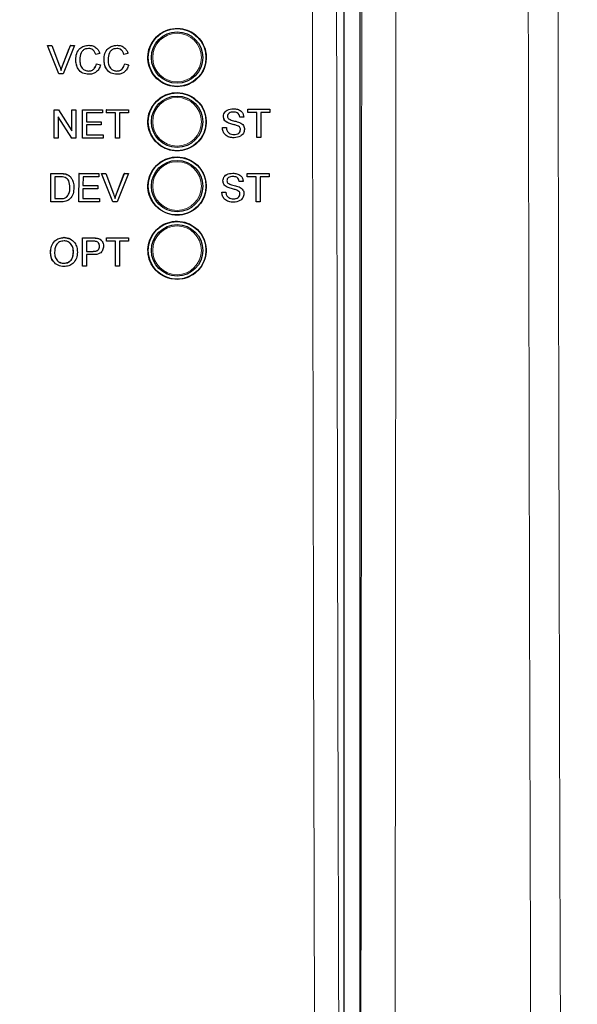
# Paper-space layout 'Blatt3' of a CAD drawing. Header units: millimetres. Extents: x 5 to 418, y 2 to 292.
# Tile 19 of 73: x 117 to 124, y 155 to 168. Entities that reach past the tile are written whole.
import ezdxf

# ---------------------------------------------------------------- set-up
doc = ezdxf.new("R2010")
doc.units = ezdxf.units.MM
doc.layers.add('SLD-0', color=7, linetype='Continuous')
doc.styles.add('SLDTEXTSTYLE0', font='TXT', dxfattribs={"width": 0.605})
doc.dimstyles.new('SLDDIMSTYLE2', dxfattribs={"dimtxt": 3.5, "dimasz": 3.302, "dimexe": 0, "dimexo": 0.0625, "dimgap": 0.875, "dimtad": 1, "dimdec": 1, "dimlfac": 6, "dimrnd": 1e-09, "dimzin": 12, "dimdsep": 46, "dimtxsty": 'SLDTEXTSTYLE0', "dimsah": 1, "dimcen": 0.09, "dimadec": 0, "dimazin": 3, "dimtfac": 1, "dimtofl": 0, "dimtmove": 0, "dimatfit": 3, "dimfxl": 1, "dimfrac": 2, "dimtolj": 1, "dimtzin": 12, "dimarcsym": 0})

# ---------------------------------------------------------------- blocks, each defined once
blk = doc.blocks.new('_D_22')
at = {"layer": 'SLD-0', "color": 7}
for p, q in [((128.84, 248.16), (145.317, 248.16)), ((144.317, 94.273), (144.317, 248.16)), ((115.48, 94.273), (145.317, 94.273))]:
    blk.add_line(p, q, dxfattribs=at)
for centre, start, end in [((141.631, 171.86), 63.4349, 116.5651), ((141.631, 170.572), 243.4349, 296.5651)]:
    blk.add_arc(centre, 6.006, start, end, dxfattribs=at)
for points in [[(144.317, 248.16), (143.809, 244.858), (144.825, 244.858)], [(144.317, 94.273), (144.825, 97.575), (143.809, 97.575)]]:
    blk.add_solid(points, dxfattribs=at)
at = {"layer": 'SLD-0', "color": 7, "insert": (139.805, 165.201), "char_height": 3.5, "attachment_point": 1, "rotation": 90, "style": 'SLDTEXTSTYLE0'}
blk.add_mtext('923,3', dxfattribs=at)

psp = doc.layouts.new('Blatt3')

# ---------------------------------------------------------------- linework, layer by layer
at = {"color": 7, "linetype": 'Continuous', "lineweight": 25}
for p, q in [((121.133, 182.303), (121.133, 147.5832)), ((120.9315, 147.7176), (120.9315, 170.3239)), ((117.0863, 167.7053), (117.0859, 167.7053)), ((117.2336, 167.3386), (117.0859, 167.7053)), ((117.234, 167.3386), (117.0863, 167.7053)), ((117.0863, 167.7053), (117.1423, 167.7053)), ((117.1423, 167.7053), (117.2419, 167.4425)), ((117.2816, 167.4425), (117.3681, 167.6702)), ((117.2819, 167.4425), (117.3818, 167.7053)), ((117.4378, 167.7053), (117.29, 167.3386)), ((117.3818, 167.7053), (117.3815, 167.7053)), ((117.3818, 167.7053), (117.4378, 167.7053)), ((117.621, 167.71), (117.6208, 167.71)), ((117.9873, 167.71), (117.9871, 167.71)), ((117.4522, 167.5247), (117.4519, 167.5247)), ((117.7105, 167.5923), (117.7102, 167.5923)), ((117.7622, 167.6034), (117.7105, 167.5923)), ((117.8186, 167.5247), (117.8182, 167.5247)), ((118.0769, 167.5923), (118.0765, 167.5923)), ((118.1285, 167.6034), (118.0769, 167.5923)), ((117.7199, 167.4681), (117.7196, 167.4681)), ((117.7199, 167.4681), (117.7716, 167.456)), ((118.0863, 167.4681), (118.0859, 167.4681)), ((118.0863, 167.4681), (118.1379, 167.456)), ((117.234, 167.3386), (117.2336, 167.3386)), ((117.29, 167.3386), (117.234, 167.3386)), ((117.6221, 167.3339), (117.6217, 167.3339)), ((117.9884, 167.3339), (117.988, 167.3339)), ((117.1721, 166.8746), (117.1718, 166.8746)), ((117.1721, 166.5079), (117.1721, 166.8746)), ((117.1721, 166.8746), (117.2267, 166.8746)), ((117.2267, 166.8746), (117.4022, 166.601)), ((117.4022, 166.8746), (117.402, 166.8746)), ((117.4022, 166.601), (117.4022, 166.8746)), ((117.4022, 166.8746), (117.4538, 166.8746)), ((117.4538, 166.8746), (117.4538, 166.5079)), ((117.5384, 166.8746), (117.5382, 166.8746)), ((117.5384, 166.5079), (117.5384, 166.8746)), ((117.5384, 166.8746), (117.7966, 166.8746)), ((117.7966, 166.8746), (117.7966, 166.8323)), ((117.8483, 166.8746), (117.8482, 166.8746)), ((117.8483, 166.8323), (117.8483, 166.8746)), ((117.8483, 166.8746), (118.1348, 166.8746)), ((118.1348, 166.8746), (118.1348, 166.8323)), ((119.4933, 166.887), (119.4932, 166.887)), ((119.6808, 166.8823), (119.6806, 166.8823)), ((119.6808, 166.84), (119.6808, 166.8823)), ((119.6808, 166.8823), (119.9673, 166.8823)), ((119.9673, 166.8823), (119.9673, 166.84)), ((117.3993, 166.5079), (117.2237, 166.7815)), ((117.2237, 166.7815), (117.2237, 166.5079)), ((117.7966, 166.8323), (117.59, 166.8323)), ((117.59, 166.8323), (117.59, 166.7194)), ((117.8483, 166.8323), (117.8482, 166.8323)), ((117.9657, 166.8323), (117.8483, 166.8323)), ((117.9657, 166.5079), (117.9657, 166.8323)), ((118.1348, 166.8323), (118.0174, 166.8323)), ((118.0174, 166.8323), (118.0174, 166.5079)), ((119.3661, 166.7866), (119.3659, 166.7866)), ((119.5775, 166.7788), (119.5772, 166.7788)), ((119.6291, 166.7788), (119.5775, 166.7788)), ((119.6808, 166.84), (119.6806, 166.84)), ((119.7982, 166.84), (119.6808, 166.84)), ((119.7979, 166.5156), (119.7979, 166.8102)), ((119.7982, 166.5156), (119.7982, 166.84)), ((119.9673, 166.84), (119.8499, 166.84)), ((119.8499, 166.84), (119.8499, 166.5156)), ((117.59, 166.7194), (117.7826, 166.7194)), ((117.7826, 166.6771), (117.59, 166.6771)), ((117.59, 166.6771), (117.59, 166.5502)), ((117.7826, 166.7194), (117.7826, 166.6771)), ((119.352, 166.6425), (119.3517, 166.6425)), ((119.352, 166.6425), (119.4037, 166.6425)), ((119.4202, 166.7073), (119.4199, 166.7073)), ((119.5478, 166.6667), (119.5475, 166.6667)), ((119.5869, 166.6172), (119.5865, 166.6172)), ((117.1713, 166.5079), (117.1713, 166.5084)), ((117.1721, 166.5079), (117.1713, 166.5079)), ((117.2237, 166.5079), (117.1721, 166.5079)), ((117.3993, 166.5079), (117.3986, 166.5079)), ((117.4538, 166.5079), (117.3993, 166.5079)), ((117.5384, 166.5079), (117.5377, 166.5079)), ((117.806, 166.5079), (117.5384, 166.5079)), ((117.59, 166.5502), (117.806, 166.5502)), ((117.806, 166.5502), (117.806, 166.5079)), ((117.9657, 166.5079), (117.9651, 166.5079)), ((118.0174, 166.5079), (117.9657, 166.5079)), ((119.5055, 166.5109), (119.5051, 166.5109)), ((119.7982, 166.5156), (119.7979, 166.5156)), ((119.8499, 166.5156), (119.7982, 166.5156)), ((117.1274, 165.6802), (117.128, 166.0466)), ((117.128, 166.0466), (117.1275, 166.0471)), ((117.128, 166.0466), (117.2533, 166.0466)), ((117.1796, 166.0043), (117.1792, 165.7224)), ((117.2539, 166.0043), (117.1796, 166.0043)), ((117.318, 166.0413), (117.3175, 166.0418)), ((117.3713, 166.0151), (117.3708, 166.0156)), ((117.3782, 166.0088), (117.3776, 166.0094)), ((117.4944, 166.0465), (117.4939, 166.047)), ((117.4939, 165.6801), (117.4944, 166.0465)), ((117.4944, 166.0465), (117.7528, 166.0464)), ((117.546, 166.0042), (117.5459, 165.8915)), ((117.7527, 166.0042), (117.546, 166.0042)), ((117.7528, 166.0464), (117.7522, 166.047)), ((117.7528, 166.0464), (117.7527, 166.0042)), ((117.7861, 166.0464), (117.7855, 166.047)), ((117.9333, 165.6799), (117.7861, 166.0464)), ((117.7861, 166.0464), (117.8421, 166.0464)), ((117.8421, 166.0464), (117.8415, 166.047)), ((117.8421, 166.0464), (117.9413, 165.7837)), ((117.9807, 165.7843), (118.0811, 166.0469)), ((117.9813, 165.7837), (118.0817, 166.0463)), ((118.1377, 166.0463), (117.9893, 165.6799)), ((118.0817, 166.0463), (118.0811, 166.0469)), ((118.0811, 166.0469), (118.1371, 166.0469)), ((118.0817, 166.0463), (118.1377, 166.0463)), ((118.1377, 166.0463), (118.1371, 166.0469)), ((119.4863, 166.0514), (119.4863, 166.0514)), ((119.6739, 166.0044), (119.6736, 166.0044)), ((119.6739, 166.0467), (119.6737, 166.0467)), ((119.6739, 166.0044), (119.6739, 166.0467)), ((119.6739, 166.0467), (119.9604, 166.0467)), ((119.7913, 166.0044), (119.6739, 166.0044)), ((119.7909, 165.6801), (119.7909, 165.9752)), ((119.7913, 165.6801), (119.7913, 166.0044)), ((119.9604, 166.0044), (119.843, 166.0044)), ((119.843, 166.0044), (119.843, 165.6801)), ((119.9604, 166.0467), (119.9604, 166.0044)), ((117.3767, 165.8661), (117.3762, 165.8666)), ((117.5458, 165.8492), (117.5456, 165.7223)), ((117.7384, 165.8491), (117.5458, 165.8492)), ((117.5459, 165.8915), (117.7385, 165.8914)), ((117.7385, 165.8914), (117.7379, 165.8919)), ((117.7385, 165.8914), (117.7384, 165.8491)), ((119.3592, 165.951), (119.359, 165.951)), ((119.4132, 165.8718), (119.413, 165.8718)), ((119.5705, 165.9433), (119.5703, 165.9433)), ((119.6222, 165.9433), (119.5705, 165.9433)), ((117.1792, 165.7224), (117.2547, 165.7224)), ((117.3413, 165.7483), (117.3408, 165.7488)), ((117.5456, 165.7223), (117.7617, 165.7223)), ((117.7617, 165.7223), (117.7612, 165.7228)), ((117.7617, 165.7223), (117.7616, 165.68)), ((117.9813, 165.7837), (117.9807, 165.7843)), ((119.3451, 165.807), (119.3447, 165.807)), ((119.3451, 165.807), (119.3967, 165.807)), ((119.5409, 165.8312), (119.5405, 165.8312)), ((119.5799, 165.7817), (119.5796, 165.7817)), ((117.1274, 165.6802), (117.127, 165.6806)), ((117.2587, 165.6801), (117.1274, 165.6802)), ((117.4939, 165.6801), (117.4934, 165.6806)), ((117.7616, 165.68), (117.4939, 165.6801)), ((117.9333, 165.6799), (117.9327, 165.6805)), ((117.9893, 165.6799), (117.9333, 165.6799)), ((119.4985, 165.6754), (119.4982, 165.6754)), ((119.7913, 165.6801), (119.7909, 165.6801)), ((119.843, 165.6801), (119.7913, 165.6801)), ((117.3001, 165.2164), (117.2994, 165.2171)), ((117.5384, 165.0388), (117.5387, 165.2124)), ((117.5394, 165.2117), (117.5387, 165.2124)), ((117.5387, 165.2124), (117.6733, 165.2124)), ((117.5388, 164.8453), (117.5394, 165.2117)), ((117.5394, 165.2117), (117.674, 165.2117)), ((117.7283, 165.2083), (117.7276, 165.2089)), ((117.8486, 165.1759), (117.8487, 165.2124)), ((117.8494, 165.2117), (117.8487, 165.2124)), ((117.8487, 165.2124), (118.1352, 165.2124)), ((117.8493, 165.1695), (117.8494, 165.2117)), ((117.8494, 165.2117), (118.1359, 165.2117)), ((118.1359, 165.2117), (118.1352, 165.2124)), ((118.1359, 165.2117), (118.1358, 165.1695)), ((117.591, 165.1695), (117.5908, 165.0379)), ((117.6785, 165.1695), (117.591, 165.1695)), ((117.76, 165.1049), (117.7593, 165.1056)), ((117.7795, 165.1855), (117.7787, 165.1863)), ((117.8493, 165.1695), (117.8486, 165.1701)), ((117.9668, 165.1695), (117.8493, 165.1695)), ((117.9662, 164.8453), (117.9668, 165.1695)), ((118.0184, 165.1695), (118.0179, 164.8453)), ((118.1358, 165.1695), (118.0184, 165.1695)), ((117.1258, 165.0237), (117.1251, 165.0243)), ((117.4217, 165.0283), (117.421, 165.0289)), ((117.5907, 164.9956), (117.5905, 164.8453)), ((117.6805, 164.9956), (117.5907, 164.9956)), ((117.5908, 165.0379), (117.6792, 165.0379)), ((117.2992, 164.8829), (117.2984, 164.8835)), ((117.5388, 164.8453), (117.5382, 164.8459)), ((117.5905, 164.8453), (117.5388, 164.8453)), ((117.9662, 164.8453), (117.9656, 164.8459)), ((118.0179, 164.8453), (117.9662, 164.8453))]:
    psp.add_line(p, q, dxfattribs=at)
at = {"color": 7, "linetype": 'Continuous', "lineweight": 18}
for p, q in [((117.2819, 167.4425), (117.2816, 167.4425)), ((117.2533, 166.0466), (117.2528, 166.0471)), ((117.2547, 165.7224), (117.2542, 165.7229)), ((117.674, 165.2117), (117.6733, 165.2124)), ((117.6792, 165.0379), (117.6785, 165.0385))]:
    psp.add_line(p, q, dxfattribs=at)
at = {"color": 7, "linetype": 'Continuous', "lineweight": 25}
for centre, radius in [((118.7648, 167.5514), 0.375), ((118.7648, 167.5514), 0.3333), ((118.7648, 166.7181), 0.375), ((118.7648, 166.7181), 0.3333), ((118.7648, 165.8848), 0.375), ((118.7648, 165.8848), 0.3333), ((118.7648, 165.0514), 0.375), ((118.7648, 165.0514), 0.3333)]:
    psp.add_circle(centre, radius, dxfattribs=at)
at = {"color": 7, "linetype": 'Continuous', "lineweight": 18}
for centre in [(118.7648, 167.5514), (118.7648, 166.7181), (118.7648, 165.8848), (118.7648, 165.0514)]:
    psp.add_circle(centre, 0.3158, dxfattribs=at)
for points, knots in [([(120.5696, 147.7438), (120.5688, 147.9655), (120.5649, 149.0741), (120.5494, 153.7316), (120.5312, 160.3837), (120.5217, 166.1525), (120.5181, 168.3671)], [0, 0, 0, 0, 0.0322876, 0.1614382, 0.6780666, 1, 1, 1, 1]), ([(120.8316, 168.3762), (120.8375, 164.9395), (120.8492, 158.0645), (120.8717, 151.1994), (120.8829, 147.7662)], [0, 0, 0, 0, 0.4998997, 1, 1, 1, 1]), ([(121.1392, 147.577), (121.1393, 147.6486), (121.1414, 149.381), (121.1454, 152.7756), (121.1505, 157.8601), (121.1548, 163.0448), (121.157, 166.568), (121.158, 168.3297)], [0, 0, 0, 0, 0.0103671, 0.2507247, 0.4911046, 0.7455391, 1, 1, 1, 1]), ([(121.6016, 168.3164), (121.5992, 164.7905), (121.5946, 157.862), (121.5864, 150.9443), (121.5824, 147.547)], [0, 0, 0, 0, 0.5088958, 1, 1, 1, 1]), ([(123.4389, 133.0419), (123.4298, 134.8243), (123.4037, 139.9237), (123.3686, 148.3543), (123.336, 158.3342), (123.3229, 164.9955), (123.3163, 168.3261)], [0, 0, 0, 0, 0.15190579, 0.43460374, 0.71730167, 1, 1, 1, 1]), ([(123.7012, 168.3394), (123.7078, 165.0115), (123.7209, 158.3555), (123.7536, 148.3836), (123.7887, 139.9598), (123.8148, 134.8644), (123.8239, 133.0834)], [0, 0, 0, 0, 0.2826981, 0.5653962, 0.8480943, 1, 1, 1, 1])]:
    psp.add_open_spline(points, degree=3, knots=knots, dxfattribs=at)
at = {"color": 7, "linetype": 'Continuous', "lineweight": 25}
for points, knots in [([(118.4974, 167.8196), (118.4703, 167.7866), (118.416, 167.7207), (118.3818, 167.5948), (118.3885, 167.4662), (118.438, 167.3465), (118.5242, 167.2501), (118.6377, 167.1875), (118.7656, 167.166), (118.8933, 167.1882), (119.0064, 167.2513), (119.0921, 167.3483), (119.1409, 167.4681), (119.1473, 167.5972), (119.1108, 167.7212), (119.0351, 167.8262), (118.929, 167.9004), (118.804, 167.9352), (118.675, 167.9263), (118.5694, 167.8828), (118.5174, 167.8371), (118.4974, 167.8196)], [0, 0, 0, 0, 0.05357234, 0.10714435, 0.16073132, 0.21437851, 0.26810242, 0.32188804, 0.37569496, 0.42947316, 0.48318329, 0.53681411, 0.59038907, 0.64395781, 0.69757461, 0.75127306, 0.80504947, 0.85886379, 0.91265868, 0.96638685, 1, 1, 1, 1]), ([(117.4519, 167.5247), (117.4539, 167.5511), (117.4578, 167.6039), (117.4986, 167.6687), (117.5585, 167.7043), (117.5999, 167.7081), (117.6207, 167.71)], [0, 0, 0, 0, 0.28049248, 0.55956971, 0.77961533, 1, 1, 1, 1]), ([(117.4522, 167.5247), (117.4542, 167.5511), (117.4582, 167.6039), (117.499, 167.6687), (117.5589, 167.7043), (117.6003, 167.7081), (117.621, 167.71)], [0, 0, 0, 0, 0.2804925, 0.5595697, 0.7796153, 1, 1, 1, 1]), ([(117.6185, 167.6677), (117.6056, 167.6668), (117.5797, 167.665), (117.5451, 167.6453), (117.5096, 167.6003), (117.5063, 167.556), (117.5039, 167.5249)], [0, 0, 0, 0, 0.1872234, 0.3739058, 0.5607363, 1, 1, 1, 1]), ([(117.7102, 167.5923), (117.7061, 167.6038), (117.6981, 167.6265), (117.6754, 167.6526), (117.6466, 167.666), (117.6277, 167.6671), (117.6182, 167.6677)], [0, 0, 0, 0, 0.2805533, 0.5597389, 0.7796538, 1, 1, 1, 1]), ([(117.7105, 167.5923), (117.7065, 167.6038), (117.6984, 167.6265), (117.6757, 167.6526), (117.647, 167.666), (117.628, 167.6671), (117.6185, 167.6677)], [0, 0, 0, 0, 0.2805533, 0.5597389, 0.7796538, 1, 1, 1, 1]), ([(117.621, 167.71), (117.639, 167.7087), (117.6748, 167.7061), (117.7188, 167.6795), (117.7482, 167.6434), (117.7575, 167.6167), (117.7622, 167.6034)], [0, 0, 0, 0, 0.2800806, 0.5594487, 0.7795488, 1, 1, 1, 1]), ([(117.8182, 167.5247), (117.8202, 167.5511), (117.8241, 167.6039), (117.8649, 167.6687), (117.9249, 167.7043), (117.9663, 167.7081), (117.987, 167.71)], [0, 0, 0, 0, 0.28049248, 0.55956971, 0.77961533, 1, 1, 1, 1]), ([(117.8186, 167.5247), (117.8205, 167.5511), (117.8245, 167.6039), (117.8653, 167.6687), (117.9252, 167.7043), (117.9666, 167.7081), (117.9873, 167.71)], [0, 0, 0, 0, 0.2804925, 0.5595697, 0.7796153, 1, 1, 1, 1]), ([(117.9849, 167.6677), (117.9719, 167.6668), (117.946, 167.665), (117.9115, 167.6453), (117.8759, 167.6003), (117.8726, 167.556), (117.8702, 167.5249)], [0, 0, 0, 0, 0.1872234, 0.3739058, 0.5607363, 1, 1, 1, 1]), ([(118.0765, 167.5923), (118.0725, 167.6038), (118.0644, 167.6265), (118.0417, 167.6526), (118.013, 167.666), (117.994, 167.6671), (117.9845, 167.6677)], [0, 0, 0, 0, 0.2805533, 0.55973893, 0.77965382, 1, 1, 1, 1]), ([(118.0769, 167.5923), (118.0728, 167.6038), (118.0648, 167.6265), (118.042, 167.6526), (118.0133, 167.666), (117.9943, 167.6671), (117.9849, 167.6677)], [0, 0, 0, 0, 0.2805533, 0.5597389, 0.7796538, 1, 1, 1, 1]), ([(117.9873, 167.71), (118.0053, 167.7087), (118.0411, 167.7061), (118.0851, 167.6795), (118.1145, 167.6434), (118.1239, 167.6167), (118.1285, 167.6034)], [0, 0, 0, 0, 0.2800806, 0.5594487, 0.7795488, 1, 1, 1, 1]), ([(117.6217, 167.3339), (117.5942, 167.336), (117.5395, 167.34), (117.4817, 167.3957), (117.4564, 167.461), (117.4534, 167.5035), (117.4519, 167.5247)], [0, 0, 0, 0, 0.27995506, 0.55808759, 0.77891157, 1, 1, 1, 1]), ([(117.6221, 167.3339), (117.5946, 167.336), (117.5399, 167.34), (117.482, 167.3957), (117.4568, 167.461), (117.4537, 167.5035), (117.4522, 167.5247)], [0, 0, 0, 0, 0.2799551, 0.5580876, 0.7789116, 1, 1, 1, 1]), ([(117.5039, 167.5249), (117.5049, 167.5052), (117.507, 167.466), (117.5283, 167.4133), (117.5708, 167.3816), (117.6017, 167.3781), (117.6172, 167.3762)], [0, 0, 0, 0, 0.281245, 0.5607156, 0.780138, 1, 1, 1, 1]), ([(117.988, 167.3339), (117.9606, 167.336), (117.9058, 167.34), (117.848, 167.3957), (117.8227, 167.461), (117.8197, 167.5035), (117.8182, 167.5247)], [0, 0, 0, 0, 0.2799551, 0.5580876, 0.7789116, 1, 1, 1, 1]), ([(117.9884, 167.3339), (117.9609, 167.336), (117.9062, 167.34), (117.8483, 167.3957), (117.8231, 167.461), (117.8201, 167.5035), (117.8186, 167.5247)], [0, 0, 0, 0, 0.2799551, 0.5580876, 0.7789116, 1, 1, 1, 1]), ([(117.8702, 167.5249), (117.8713, 167.5052), (117.8733, 167.466), (117.8946, 167.4133), (117.9371, 167.3816), (117.9681, 167.3781), (117.9835, 167.3762)], [0, 0, 0, 0, 0.28124501, 0.56071564, 0.78013802, 1, 1, 1, 1]), ([(117.2419, 167.4425), (117.246, 167.4316), (117.2533, 167.412), (117.2594, 167.3921), (117.262, 167.3833)], [0, 0, 0, 0, 0.55999824, 1, 1, 1, 1]), ([(117.2617, 167.3833), (117.2651, 167.3945), (117.2711, 167.4144), (117.2784, 167.4339), (117.2816, 167.4425)], [0, 0, 0, 0, 0.5599723, 1, 1, 1, 1]), ([(117.262, 167.3833), (117.2654, 167.3945), (117.2715, 167.4144), (117.2787, 167.4339), (117.2819, 167.4425)], [0, 0, 0, 0, 0.5599723, 1, 1, 1, 1]), ([(117.6168, 167.3762), (117.6309, 167.3776), (117.6591, 167.3803), (117.7019, 167.4115), (117.7129, 167.4466), (117.7196, 167.4681)], [0, 0, 0, 0, 0.2807112, 0.5609046, 1, 1, 1, 1]), ([(117.6172, 167.3762), (117.6313, 167.3776), (117.6594, 167.3803), (117.7023, 167.4115), (117.7132, 167.4466), (117.7199, 167.4681)], [0, 0, 0, 0, 0.2807112, 0.5609046, 1, 1, 1, 1]), ([(117.7716, 167.456), (117.7655, 167.4372), (117.7534, 167.3998), (117.7147, 167.3588), (117.6683, 167.337), (117.6375, 167.335), (117.6221, 167.3339)], [0, 0, 0, 0, 0.2802563, 0.5595462, 0.7795894, 1, 1, 1, 1]), ([(117.9832, 167.3762), (117.9972, 167.3776), (118.0254, 167.3803), (118.0682, 167.4115), (118.0792, 167.4466), (118.0859, 167.4681)], [0, 0, 0, 0, 0.2807112, 0.5609046, 1, 1, 1, 1]), ([(117.9835, 167.3762), (117.9976, 167.3776), (118.0257, 167.3803), (118.0686, 167.4115), (118.0796, 167.4466), (118.0863, 167.4681)], [0, 0, 0, 0, 0.2807112, 0.5609046, 1, 1, 1, 1]), ([(118.1379, 167.456), (118.1319, 167.4372), (118.1197, 167.3998), (118.0811, 167.3588), (118.0347, 167.337), (118.0038, 167.335), (117.9884, 167.3339)], [0, 0, 0, 0, 0.2802563, 0.5595462, 0.7795894, 1, 1, 1, 1]), ([(118.4975, 166.9857), (118.4704, 166.9528), (118.4163, 166.8869), (118.3822, 166.7611), (118.389, 166.6327), (118.4386, 166.5132), (118.5248, 166.4169), (118.6382, 166.3544), (118.7659, 166.3331), (118.8935, 166.3554), (119.0064, 166.4186), (119.0919, 166.5155), (119.1405, 166.6352), (119.1469, 166.7642), (119.1102, 166.888), (119.0346, 166.9928), (118.9285, 167.0668), (118.8036, 167.1015), (118.6747, 167.0925), (118.5693, 167.0489), (118.5175, 167.0033), (118.4975, 166.9857)], [0, 0, 0, 0, 0.0535691, 0.1071378, 0.1607248, 0.2143765, 0.2681074, 0.3218995, 0.3757097, 0.4294864, 0.4831909, 0.5368144, 0.5903835, 0.6439506, 0.6975706, 0.7512757, 0.8050594, 0.8588783, 0.912673, 0.9663964, 1, 1, 1, 1]), ([(119.3658, 166.7866), (119.367, 166.7979), (119.3695, 166.8205), (119.3877, 166.8501), (119.4274, 166.8807), (119.4659, 166.8844), (119.493, 166.887)], [0, 0, 0, 0, 0.1870287, 0.3741238, 0.5611402, 1, 1, 1, 1]), ([(119.3661, 166.7866), (119.3673, 166.7979), (119.3698, 166.8205), (119.3881, 166.8501), (119.4277, 166.8807), (119.4663, 166.8844), (119.4933, 166.887)], [0, 0, 0, 0, 0.1870287, 0.3741238, 0.5611402, 1, 1, 1, 1]), ([(119.4933, 166.887), (119.5115, 166.8858), (119.5477, 166.8835), (119.5946, 166.8605), (119.6232, 166.8215), (119.6272, 166.7931), (119.6291, 166.7788)], [0, 0, 0, 0, 0.2807972, 0.5601508, 0.7798767, 1, 1, 1, 1]), ([(119.4199, 166.7073), (119.4116, 166.712), (119.3952, 166.7213), (119.3716, 166.7471), (119.368, 166.7716), (119.3658, 166.7866)], [0, 0, 0, 0, 0.2814452, 0.5622732, 1, 1, 1, 1]), ([(119.4202, 166.7073), (119.412, 166.712), (119.3955, 166.7213), (119.372, 166.7471), (119.3683, 166.7716), (119.3661, 166.7866)], [0, 0, 0, 0, 0.2814452, 0.5622732, 1, 1, 1, 1]), ([(119.4954, 166.8447), (119.4854, 166.8443), (119.4655, 166.8436), (119.439, 166.8333), (119.421, 166.8135), (119.4189, 166.7978), (119.4178, 166.7899)], [0, 0, 0, 0, 0.2812903, 0.5608202, 0.7806803, 1, 1, 1, 1]), ([(119.4178, 166.7899), (119.4184, 166.7831), (119.4195, 166.7709), (119.4274, 166.7616), (119.4309, 166.7575)], [0, 0, 0, 0, 0.5596169, 1, 1, 1, 1]), ([(119.4309, 166.7575), (119.4464, 166.7498), (119.472, 166.737), (119.5109, 166.7286), (119.5434, 166.7201), (119.5645, 166.7122), (119.575, 166.7083)], [0, 0, 0, 0, 0.3384083, 0.5589741, 0.7795351, 1, 1, 1, 1]), ([(119.5771, 166.7788), (119.5752, 166.7898), (119.5712, 166.8117), (119.5417, 166.8416), (119.5127, 166.8435), (119.495, 166.8447)], [0, 0, 0, 0, 0.2810967, 0.5602874, 1, 1, 1, 1]), ([(119.5775, 166.7788), (119.5755, 166.7898), (119.5716, 166.8117), (119.542, 166.8416), (119.5131, 166.8435), (119.4954, 166.8447)], [0, 0, 0, 0, 0.2810967, 0.5602874, 1, 1, 1, 1]), ([(119.5051, 166.5109), (119.4838, 166.512), (119.4412, 166.5142), (119.3876, 166.5448), (119.3574, 166.5924), (119.3536, 166.6258), (119.3517, 166.6425)], [0, 0, 0, 0, 0.2808135, 0.5595629, 0.7796198, 1, 1, 1, 1]), ([(119.5055, 166.5109), (119.4841, 166.512), (119.4416, 166.5142), (119.388, 166.5448), (119.3578, 166.5924), (119.3539, 166.6258), (119.352, 166.6425)], [0, 0, 0, 0, 0.2808135, 0.5595629, 0.7796198, 1, 1, 1, 1]), ([(119.4037, 166.6425), (119.4058, 166.6285), (119.4099, 166.6007), (119.4371, 166.5702), (119.4703, 166.5555), (119.4922, 166.554), (119.5032, 166.5532)], [0, 0, 0, 0, 0.280632, 0.5586744, 0.7791973, 1, 1, 1, 1]), ([(119.5475, 166.6667), (119.533, 166.6713), (119.5092, 166.679), (119.4754, 166.6875), (119.447, 166.6957), (119.4289, 166.7034), (119.4199, 166.7073)], [0, 0, 0, 0, 0.3399393, 0.5600249, 0.7800825, 1, 1, 1, 1]), ([(119.5478, 166.6667), (119.5334, 166.6713), (119.5095, 166.679), (119.4757, 166.6875), (119.4473, 166.6957), (119.4292, 166.7034), (119.4202, 166.7073)], [0, 0, 0, 0, 0.3399393, 0.5600249, 0.7800825, 1, 1, 1, 1]), ([(119.5029, 166.5532), (119.5139, 166.5539), (119.5358, 166.5553), (119.5641, 166.5688), (119.5828, 166.5913), (119.5853, 166.6086), (119.5865, 166.6172)], [0, 0, 0, 0, 0.28091717, 0.56081274, 0.7805018, 1, 1, 1, 1]), ([(119.5032, 166.5532), (119.5142, 166.5539), (119.5361, 166.5553), (119.5645, 166.5688), (119.5831, 166.5913), (119.5856, 166.6086), (119.5869, 166.6172)], [0, 0, 0, 0, 0.2809172, 0.5608127, 0.7805018, 1, 1, 1, 1]), ([(119.6385, 166.6197), (119.6356, 166.6018), (119.6297, 166.5661), (119.5801, 166.5195), (119.5338, 166.5142), (119.5055, 166.5109)], [0, 0, 0, 0, 0.2799417, 0.5600797, 1, 1, 1, 1]), ([(119.5865, 166.6172), (119.5859, 166.6235), (119.5848, 166.6362), (119.5713, 166.6554), (119.5565, 166.6624), (119.5475, 166.6667)], [0, 0, 0, 0, 0.2800885, 0.5599705, 1, 1, 1, 1]), ([(119.5869, 166.6172), (119.5863, 166.6235), (119.5851, 166.6362), (119.5717, 166.6554), (119.5569, 166.6624), (119.5478, 166.6667)], [0, 0, 0, 0, 0.2800885, 0.5599705, 1, 1, 1, 1]), ([(119.575, 166.7083), (119.5847, 166.7034), (119.6041, 166.6936), (119.6251, 166.6711), (119.6368, 166.6453), (119.638, 166.6282), (119.6385, 166.6197)], [0, 0, 0, 0, 0.2803713, 0.5599089, 0.7798589, 1, 1, 1, 1]), ([(118.4976, 166.1519), (118.4706, 166.119), (118.4166, 166.0531), (118.3826, 165.9275), (118.3895, 165.7992), (118.4391, 165.6799), (118.5253, 165.5837), (118.6386, 165.5215), (118.7662, 165.5003), (118.8936, 165.5226), (119.0063, 165.5858), (119.0917, 165.6827), (119.1401, 165.8023), (119.1464, 165.9311), (119.1097, 166.0547), (119.0341, 166.1594), (118.928, 166.2332), (118.8032, 166.2678), (118.6746, 166.2586), (118.5693, 166.215), (118.5175, 166.1694), (118.4976, 166.1519)], [0, 0, 0, 0, 0.053566, 0.1071314, 0.1607186, 0.214375, 0.2681131, 0.3219118, 0.3757251, 0.4295001, 0.4831988, 0.5368148, 0.5903782, 0.6439436, 0.697567, 0.7512791, 0.8050701, 0.8588935, 0.9126879, 0.9664063, 1, 1, 1, 1]), ([(117.2527, 166.0472), (117.2649, 166.0471), (117.2866, 166.047), (117.308, 166.0434), (117.3174, 166.0419)], [0, 0, 0, 0, 0.560174, 1, 1, 1, 1]), ([(117.2533, 166.0466), (117.2655, 166.0465), (117.2872, 166.0464), (117.3086, 166.0429), (117.318, 166.0413)], [0, 0, 0, 0, 0.56017401, 1, 1, 1, 1]), ([(117.3144, 165.9967), (117.3033, 165.9995), (117.2834, 166.0043), (117.2629, 166.0043), (117.2539, 166.0043)], [0, 0, 0, 0, 0.5592546, 1, 1, 1, 1]), ([(117.3767, 165.8661), (117.3751, 165.8952), (117.3729, 165.9357), (117.3437, 165.9795), (117.3242, 165.991), (117.3144, 165.9967)], [0, 0, 0, 0, 0.55914968, 0.78004033, 1, 1, 1, 1]), ([(117.3174, 166.0419), (117.3283, 166.0388), (117.3477, 166.0332), (117.3637, 166.021), (117.3707, 166.0156)], [0, 0, 0, 0, 0.5598465, 1, 1, 1, 1]), ([(117.318, 166.0413), (117.3289, 166.0382), (117.3483, 166.0326), (117.3643, 166.0204), (117.3713, 166.0151)], [0, 0, 0, 0, 0.55984653, 1, 1, 1, 1]), ([(117.3761, 165.8667), (117.3741, 165.8953), (117.3713, 165.9351), (117.3497, 165.9726), (117.3393, 165.9796), (117.3383, 165.9803)], [0, 0, 0, 0, 0.6949859, 0.9695382, 1, 1, 1, 1]), ([(117.3713, 166.0151), (117.382, 166.0039), (117.4036, 165.9816), (117.4244, 165.9293), (117.4269, 165.8896), (117.4284, 165.8653)], [0, 0, 0, 0, 0.279769, 0.5599289, 1, 1, 1, 1]), ([(119.3588, 165.951), (119.36, 165.9623), (119.3625, 165.9849), (119.3808, 166.0146), (119.4204, 166.0451), (119.459, 166.0488), (119.486, 166.0514)], [0, 0, 0, 0, 0.18702865, 0.37412378, 0.56114019, 1, 1, 1, 1]), ([(119.3592, 165.951), (119.3604, 165.9623), (119.3628, 165.9849), (119.3811, 166.0146), (119.4208, 166.0451), (119.4593, 166.0488), (119.4863, 166.0514)], [0, 0, 0, 0, 0.1870287, 0.3741238, 0.5611402, 1, 1, 1, 1]), ([(119.4884, 166.0091), (119.4784, 166.0088), (119.4585, 166.0081), (119.4321, 165.9978), (119.414, 165.978), (119.4119, 165.9623), (119.4108, 165.9544)], [0, 0, 0, 0, 0.28129027, 0.56082021, 0.78068028, 1, 1, 1, 1]), ([(119.4863, 166.0514), (119.5045, 166.0503), (119.5407, 166.048), (119.5876, 166.025), (119.6163, 165.986), (119.6202, 165.9576), (119.6222, 165.9433)], [0, 0, 0, 0, 0.2807972, 0.5601508, 0.7798767, 1, 1, 1, 1]), ([(119.5702, 165.9433), (119.5682, 165.9543), (119.5643, 165.9761), (119.5347, 166.0061), (119.5058, 166.008), (119.4881, 166.0091)], [0, 0, 0, 0, 0.2810967, 0.5602874, 1, 1, 1, 1]), ([(119.5705, 165.9433), (119.5686, 165.9543), (119.5646, 165.9761), (119.5351, 166.0061), (119.5061, 166.008), (119.4884, 166.0091)], [0, 0, 0, 0, 0.2810967, 0.5602874, 1, 1, 1, 1]), ([(117.4284, 165.8653), (117.4265, 165.8385), (117.4227, 165.7852), (117.3853, 165.7163), (117.322, 165.6827), (117.2798, 165.681), (117.2587, 165.6801)], [0, 0, 0, 0, 0.28084, 0.5599517, 0.7790685, 1, 1, 1, 1]), ([(117.3407, 165.7489), (117.353, 165.7692), (117.375, 165.8056), (117.3758, 165.848), (117.3761, 165.8667)], [0, 0, 0, 0, 0.5574522, 1, 1, 1, 1]), ([(117.3413, 165.7483), (117.3536, 165.7686), (117.3756, 165.8051), (117.3764, 165.8474), (117.3767, 165.8661)], [0, 0, 0, 0, 0.55745225, 1, 1, 1, 1]), ([(119.4129, 165.8718), (119.4047, 165.8765), (119.3882, 165.8858), (119.3647, 165.9115), (119.361, 165.9361), (119.3588, 165.951)], [0, 0, 0, 0, 0.28144516, 0.56227323, 1, 1, 1, 1]), ([(119.4132, 165.8718), (119.405, 165.8765), (119.3886, 165.8858), (119.365, 165.9115), (119.3614, 165.9361), (119.3592, 165.951)], [0, 0, 0, 0, 0.2814452, 0.5622732, 1, 1, 1, 1]), ([(119.4108, 165.9544), (119.4115, 165.9476), (119.4126, 165.9354), (119.4205, 165.9261), (119.424, 165.922)], [0, 0, 0, 0, 0.55961689, 1, 1, 1, 1]), ([(119.5405, 165.8312), (119.5261, 165.8358), (119.5022, 165.8435), (119.4684, 165.852), (119.44, 165.8601), (119.422, 165.8679), (119.4129, 165.8718)], [0, 0, 0, 0, 0.33993933, 0.56002492, 0.78008245, 1, 1, 1, 1]), ([(119.5409, 165.8312), (119.5264, 165.8358), (119.5026, 165.8435), (119.4688, 165.852), (119.4404, 165.8601), (119.4223, 165.8679), (119.4132, 165.8718)], [0, 0, 0, 0, 0.3399393, 0.5600249, 0.7800825, 1, 1, 1, 1]), ([(119.424, 165.922), (119.4394, 165.9143), (119.465, 165.9015), (119.5039, 165.8931), (119.5365, 165.8845), (119.5575, 165.8767), (119.568, 165.8728)], [0, 0, 0, 0, 0.33840831, 0.55897415, 0.77953514, 1, 1, 1, 1]), ([(119.568, 165.8728), (119.5777, 165.8679), (119.5971, 165.8581), (119.6181, 165.8355), (119.6298, 165.8098), (119.631, 165.7927), (119.6316, 165.7842)], [0, 0, 0, 0, 0.2803713, 0.5599089, 0.7798589, 1, 1, 1, 1]), ([(117.2541, 165.723), (117.2719, 165.723), (117.3036, 165.723), (117.3294, 165.741), (117.3407, 165.7489)], [0, 0, 0, 0, 0.561861, 1, 1, 1, 1]), ([(117.2547, 165.7224), (117.2725, 165.7224), (117.3042, 165.7225), (117.33, 165.7404), (117.3413, 165.7483)], [0, 0, 0, 0, 0.561861, 1, 1, 1, 1]), ([(117.9413, 165.7837), (117.9454, 165.7728), (117.9527, 165.7533), (117.9587, 165.7333), (117.9614, 165.7246)], [0, 0, 0, 0, 0.55999824, 1, 1, 1, 1]), ([(117.9608, 165.7251), (117.9642, 165.7363), (117.9702, 165.7562), (117.9775, 165.7757), (117.9807, 165.7843)], [0, 0, 0, 0, 0.5599723, 1, 1, 1, 1]), ([(117.9614, 165.7246), (117.9648, 165.7357), (117.9708, 165.7556), (117.9781, 165.7751), (117.9813, 165.7837)], [0, 0, 0, 0, 0.5599723, 1, 1, 1, 1]), ([(119.4982, 165.6754), (119.4768, 165.6765), (119.4343, 165.6786), (119.3807, 165.7093), (119.3505, 165.7569), (119.3466, 165.7903), (119.3447, 165.807)], [0, 0, 0, 0, 0.28081353, 0.55956288, 0.77961982, 1, 1, 1, 1]), ([(119.4985, 165.6754), (119.4772, 165.6765), (119.4346, 165.6786), (119.381, 165.7093), (119.3508, 165.7569), (119.347, 165.7903), (119.3451, 165.807)], [0, 0, 0, 0, 0.28081353, 0.55956288, 0.77961982, 1, 1, 1, 1]), ([(119.3967, 165.807), (119.3988, 165.793), (119.403, 165.7652), (119.4301, 165.7347), (119.4634, 165.72), (119.4853, 165.7184), (119.4963, 165.7177)], [0, 0, 0, 0, 0.280632, 0.5586744, 0.7791973, 1, 1, 1, 1]), ([(119.4959, 165.7177), (119.5069, 165.7184), (119.5288, 165.7198), (119.5572, 165.7332), (119.5759, 165.7558), (119.5783, 165.773), (119.5796, 165.7817)], [0, 0, 0, 0, 0.2809172, 0.5608127, 0.7805018, 1, 1, 1, 1]), ([(119.4963, 165.7177), (119.5072, 165.7184), (119.5292, 165.7198), (119.5575, 165.7332), (119.5762, 165.7558), (119.5787, 165.773), (119.5799, 165.7817)], [0, 0, 0, 0, 0.2809172, 0.5608127, 0.7805018, 1, 1, 1, 1]), ([(119.6316, 165.7842), (119.6287, 165.7663), (119.6228, 165.7306), (119.5731, 165.684), (119.5268, 165.6786), (119.4985, 165.6754)], [0, 0, 0, 0, 0.2799417, 0.5600797, 1, 1, 1, 1]), ([(119.5796, 165.7817), (119.579, 165.788), (119.5778, 165.8006), (119.5644, 165.8199), (119.5496, 165.8269), (119.5405, 165.8312)], [0, 0, 0, 0, 0.2800885, 0.5599705, 1, 1, 1, 1]), ([(119.5799, 165.7817), (119.5793, 165.788), (119.5781, 165.8006), (119.5647, 165.8199), (119.5499, 165.8269), (119.5409, 165.8312)], [0, 0, 0, 0, 0.2800885, 0.5599705, 1, 1, 1, 1]), ([(118.4978, 165.318), (118.4708, 165.2851), (118.4169, 165.2194), (118.3831, 165.0939), (118.39, 164.9657), (118.4396, 164.8466), (118.5258, 164.7506), (118.639, 164.6885), (118.7665, 164.6674), (118.8937, 164.6898), (119.0062, 164.753), (119.0914, 164.8499), (119.1397, 164.9693), (119.1459, 165.0979), (119.1091, 165.2214), (119.0335, 165.3259), (118.9276, 165.3995), (118.8029, 165.434), (118.6744, 165.4248), (118.5693, 165.3812), (118.5177, 165.3356), (118.4978, 165.318)], [0, 0, 0, 0, 0.053563, 0.1071253, 0.1607129, 0.2143741, 0.2681195, 0.3219247, 0.375741, 0.4295142, 0.4832069, 0.5368154, 0.590373, 0.6439371, 0.697564, 0.7512832, 0.8050816, 0.8589094, 0.9127032, 0.9664164, 1, 1, 1, 1]), ([(117.1251, 165.0243), (117.127, 165.0518), (117.1307, 165.1067), (117.1735, 165.1733), (117.2347, 165.2118), (117.2779, 165.2153), (117.2994, 165.2171)], [0, 0, 0, 0, 0.2805704, 0.5595746, 0.7795608, 1, 1, 1, 1]), ([(117.1258, 165.0237), (117.1277, 165.0512), (117.1314, 165.106), (117.1743, 165.1726), (117.2355, 165.2112), (117.2786, 165.2147), (117.3001, 165.2164)], [0, 0, 0, 0, 0.2805704, 0.5595746, 0.7795608, 1, 1, 1, 1]), ([(117.2994, 165.2171), (117.3278, 165.2161), (117.3616, 165.215), (117.3853, 165.1935), (117.389, 165.1901)], [0, 0, 0, 0, 0.84048561, 1, 1, 1, 1]), ([(117.3001, 165.2164), (117.3271, 165.2133), (117.381, 165.2069), (117.4402, 165.1551), (117.4692, 165.0913), (117.472, 165.0491), (117.4734, 165.0279)], [0, 0, 0, 0, 0.2795644, 0.5585841, 0.7790872, 1, 1, 1, 1]), ([(117.6733, 165.2124), (117.6835, 165.2123), (117.7017, 165.2123), (117.7197, 165.2099), (117.7276, 165.2089)], [0, 0, 0, 0, 0.5601005, 1, 1, 1, 1]), ([(117.674, 165.2117), (117.6842, 165.2117), (117.7024, 165.2116), (117.7204, 165.2093), (117.7283, 165.2083)], [0, 0, 0, 0, 0.56010052, 1, 1, 1, 1]), ([(117.7276, 165.2089), (117.7414, 165.2063), (117.7607, 165.2027), (117.7734, 165.1886), (117.777, 165.1845)], [0, 0, 0, 0, 0.7160888, 1, 1, 1, 1]), ([(117.7283, 165.2083), (117.7416, 165.205), (117.7681, 165.1986), (117.7953, 165.1704), (117.8094, 165.1383), (117.8109, 165.117), (117.8117, 165.1064)], [0, 0, 0, 0, 0.28001296, 0.55891045, 0.77939555, 1, 1, 1, 1]), ([(117.3004, 165.1742), (117.2798, 165.1714), (117.2387, 165.1659), (117.1822, 165.1105), (117.1793, 165.0563), (117.1775, 165.0231)], [0, 0, 0, 0, 0.2801277, 0.5596529, 1, 1, 1, 1]), ([(117.4217, 165.0283), (117.4205, 165.0483), (117.4181, 165.0882), (117.3907, 165.1387), (117.3474, 165.1692), (117.3161, 165.1725), (117.3004, 165.1742)], [0, 0, 0, 0, 0.2807967, 0.5600682, 0.779984, 1, 1, 1, 1]), ([(117.421, 165.0289), (117.4197, 165.0488), (117.4171, 165.0883), (117.3921, 165.1384), (117.3636, 165.1548), (117.3524, 165.1613)], [0, 0, 0, 0, 0.3792008, 0.756342, 1, 1, 1, 1]), ([(117.7207, 165.1662), (117.7129, 165.1674), (117.6989, 165.1695), (117.6847, 165.1695), (117.6785, 165.1695)], [0, 0, 0, 0, 0.5595849, 1, 1, 1, 1]), ([(117.6785, 165.0386), (117.6897, 165.039), (117.712, 165.0397), (117.7421, 165.053), (117.7574, 165.0791), (117.7587, 165.0967), (117.7593, 165.1056)], [0, 0, 0, 0, 0.2814007, 0.5597529, 0.7793558, 1, 1, 1, 1]), ([(117.6792, 165.0379), (117.6904, 165.0383), (117.7127, 165.0391), (117.7428, 165.0524), (117.7581, 165.0784), (117.7594, 165.0961), (117.76, 165.1049)], [0, 0, 0, 0, 0.2814007, 0.5597529, 0.7793558, 1, 1, 1, 1]), ([(117.8117, 165.1064), (117.8097, 165.0881), (117.8057, 165.0515), (117.7589, 164.9986), (117.7103, 164.9968), (117.6805, 164.9956)], [0, 0, 0, 0, 0.2807512, 0.5597085, 1, 1, 1, 1]), ([(117.76, 165.1049), (117.7596, 165.1123), (117.7586, 165.1269), (117.7497, 165.1456), (117.7368, 165.1597), (117.726, 165.1641), (117.7207, 165.1662)], [0, 0, 0, 0, 0.2802608, 0.5600775, 0.7801497, 1, 1, 1, 1]), ([(117.7593, 165.1056), (117.7588, 165.1129), (117.7578, 165.1274), (117.75, 165.1453), (117.7416, 165.1531), (117.7385, 165.156)], [0, 0, 0, 0, 0.3886713, 0.7767266, 1, 1, 1, 1]), ([(117.1641, 164.9054), (117.1632, 164.9061), (117.1463, 164.9198), (117.1318, 164.9637), (117.1273, 165.0041), (117.1251, 165.0243)], [0, 0, 0, 0, 0.0267331, 0.5132069, 1, 1, 1, 1]), ([(117.2993, 164.8406), (117.2728, 164.8437), (117.22, 164.8497), (117.1615, 164.8998), (117.1312, 164.9615), (117.1276, 165.003), (117.1258, 165.0237)], [0, 0, 0, 0, 0.2796, 0.5587653, 0.7793103, 1, 1, 1, 1]), ([(117.1775, 165.0231), (117.1787, 165.0035), (117.1811, 164.9644), (117.2106, 164.9166), (117.2531, 164.8873), (117.2838, 164.8844), (117.2992, 164.8829)], [0, 0, 0, 0, 0.2806566, 0.559885, 0.7798492, 1, 1, 1, 1]), ([(117.2984, 164.8835), (117.3185, 164.8861), (117.3587, 164.8912), (117.4004, 164.9332), (117.4187, 164.9818), (117.4203, 165.0132), (117.421, 165.0289)], [0, 0, 0, 0, 0.2791002, 0.558192, 0.7788064, 1, 1, 1, 1]), ([(117.2992, 164.8829), (117.3193, 164.8855), (117.3594, 164.8906), (117.4011, 164.9325), (117.4195, 164.9811), (117.421, 165.0126), (117.4217, 165.0283)], [0, 0, 0, 0, 0.2791002, 0.558192, 0.7788064, 1, 1, 1, 1]), ([(117.4734, 165.0279), (117.471, 165.0011), (117.4663, 164.9475), (117.4235, 164.8824), (117.3624, 164.8468), (117.3204, 164.8427), (117.2993, 164.8406)], [0, 0, 0, 0, 0.28035303, 0.55950225, 0.77963533, 1, 1, 1, 1]), ([(117.2453, 164.8971), (117.248, 164.8952), (117.2632, 164.8844), (117.2825, 164.8839), (117.2984, 164.8835)], [0, 0, 0, 0, 0.1780865, 1, 1, 1, 1])]:
    psp.add_open_spline(points, degree=3, knots=knots, dxfattribs=at)

# ---------------------------------------------------------------- dimensions: what is measured, and where the dimension line sits
at = {"layer": 'SLD-0', "color": 7}
dim = psp.add_linear_dim(base=(144.3165, 248.1598), p1=(115.4796, 94.2725), p2=(128.8398, 248.1598), angle=90, text='(<>)', dimstyle='SLDDIMSTYLE2', dxfattribs=at)
dim.commit()
dim.dimension.update_dxf_attribs({"geometry": '_D_22', "text_midpoint": (144.3165, 171.2161), "dimtype": 160})

doc.saveas('drawing.dxf')
